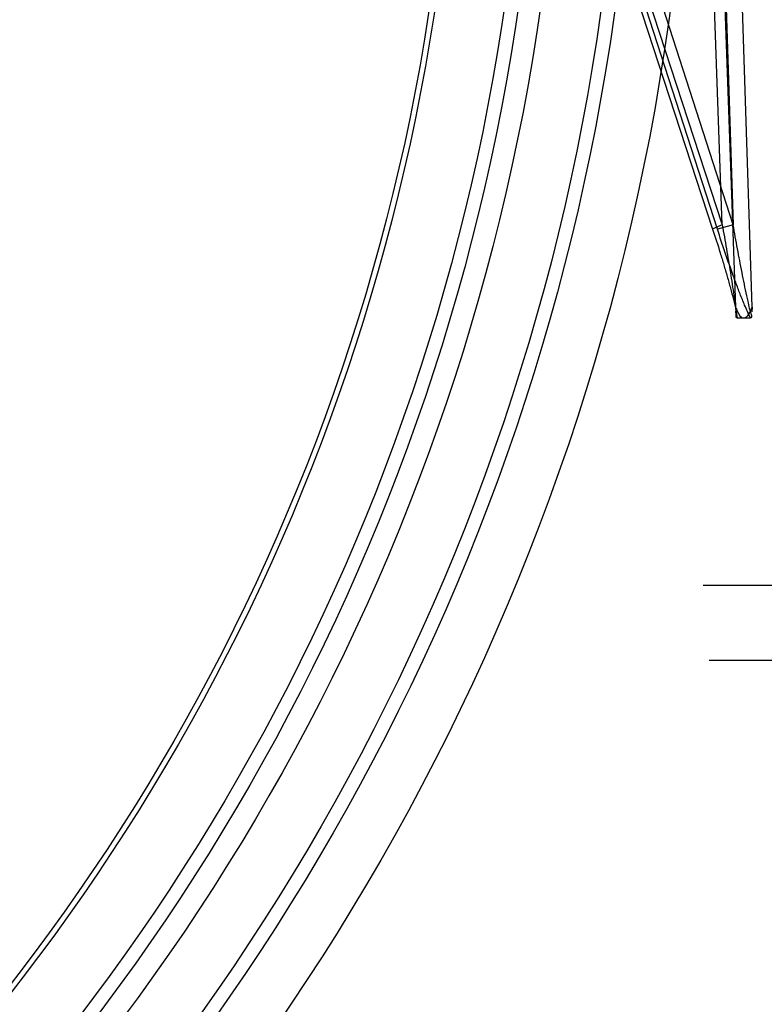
# Model space of a CAD drawing. Header units: millimetres. Extents: x 0 to 297, y 0 to 210.
# Tile 209 of 256: x 57.891 to 58.081, y 159.485 to 159.737. Entities that reach past the tile are written whole.
import ezdxf

# ---------------------------------------------------------------- set-up
doc = ezdxf.new("R2010")
doc.units = ezdxf.units.MM
doc.header["$LTSCALE"] = 16.335
doc.layers.get('0').update_dxf_attribs({"linetype": 'CONTINUOUS'})
doc.layers.add('AXES_REF', color=7, linetype='CONTINUOUS')
doc.layers.add('INTFCLR_144815', color=7, linetype='CONTINUOUS')

msp = doc.modelspace()

# ---------------------------------------------------------------- linework, layer by layer
at = {"color": 7, "linetype": 'Continuous'}
for centre, radius in [((57.4637311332, 154.7114782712), 6.787079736), ((57.4637311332, 154.7114782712), 6.7865), ((57.4637311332, 154.7114782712), 6.743039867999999), ((57.4637311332, 159.8200782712), 0.5985), ((57.4637311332, 159.8200782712), 0.5845), ((57.4637311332, 159.8200782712), 0.5656), ((57.4637311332, 159.8200782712), 0.56), ((57.4637311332, 159.8200782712), 0.5565), ((57.4637311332, 159.8200782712), 0.539), ((57.4637311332, 159.8200782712), 0.5376)]:
    msp.add_circle(centre, radius, dxfattribs=at)
at = {"color": 9, "linetype": 'Continuous'}
msp.add_circle((57.4637311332, 159.8200782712), 0.581, dxfattribs=at)
at = {"color": 7, "linetype": 'Continuous'}
msp.add_arc((57.4637311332, 154.7114782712), 6.72, 278.2771290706, 261.7228709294, dxfattribs=at)
at = {"layer": 'AXES_REF', "color": 9, "linetype": 'Continuous'}
msp.add_circle((57.4637311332, 154.7114782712), 6.191158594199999, dxfattribs=at)
at = {"layer": 'INTFCLR_144815', "color": 9, "linetype": 'Continuous'}
for p, q in [((57.9728368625, 159.9730850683), (58.0675817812, 159.6831263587)), ((58.0688002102, 159.6831263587), (57.9751937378, 159.9730850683)), ((57.9759881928, 159.972008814), (58.0700297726, 159.684202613)), ((58.07282279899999, 159.684202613), (57.9799112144, 159.9720088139)), ((58.0700297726, 159.6842026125), (58.0598468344, 159.9686309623)), ((58.0624866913, 159.9687225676), (58.0734204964, 159.6632337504)), ((58.0637565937, 159.9686309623), (58.0728227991, 159.6842026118)), ((58.0776733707, 159.6632336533), (58.0679309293, 159.9687225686)), ((58.0700297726, 159.684202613), (58.06749029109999, 159.6831461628)), ((58.07282279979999, 159.6842026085), (58.0688002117, 159.6831263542)), ((58.06749029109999, 159.6831461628), (58.0675817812, 159.6831263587))]:
    msp.add_line(p, q, dxfattribs=at)
at = {"layer": 'INTFCLR_144815', "color": 6, "linetype": 'Continuous'}
for p, q in [((58.077673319, 159.6632337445), (58.07756550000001, 159.6620478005)), ((58.073568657, 159.6611474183), (58.0735186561, 159.6622253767)), ((58.0735691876, 159.6611352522), (58.07356870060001, 159.6611472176)), ((58.0735703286, 159.6611102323), (58.0735697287, 159.6611229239)), ((58.0735717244, 159.6610837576), (58.0735709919, 159.6610971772)), ((58.0775166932, 159.6610067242), (58.0775159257, 159.6609976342)), ((58.0775180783, 159.6610242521), (58.07751740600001, 159.6610155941)), ((58.0775192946, 159.6610409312), (58.0775187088, 159.6610326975)), ((58.0775203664, 159.6610567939), (58.0775198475, 159.6610489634)), ((58.0775217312, 159.6610791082), (58.07752130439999, 159.6610718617)), ((58.0775235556, 159.6611126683), (58.077523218, 159.6611062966)), ((58.0738163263, 159.6604782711), (58.0772774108, 159.6604782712)), ((58.0652002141, 159.5922982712), (58.087191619, 159.5922982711)), ((58.9891561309, 159.5731339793), (58.0666975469, 159.5731339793))]:
    msp.add_line(p, q, dxfattribs=at)
for points in [[(58.0738163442, 159.6604781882), (58.0738031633, 159.6604788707), (58.0737904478, 159.660480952), (58.0737781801, 159.6604843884), (58.0737663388, 159.6604891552), (58.0737549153, 159.6604951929), (58.0737439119, 159.6605024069), (58.07373331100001, 159.6605107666), (58.0737231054, 159.6605202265), (58.0737133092, 159.6605306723), (58.07370390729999, 159.6605420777), (58.0736948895, 159.6605543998), (58.0736862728, 159.6605675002), (58.0736780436, 159.660581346), (58.0736701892, 159.6605959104), (58.0736627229, 159.6606110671), (58.0736556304, 159.6606267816), (58.0736488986, 159.6606430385), (58.0736425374, 159.6606597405), (58.0736365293, 159.6606768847), (58.0736308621, 159.6606944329), (58.0736255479, 159.6607122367), (58.0736205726, 159.6607302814), (58.0736159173, 159.6607485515), (58.0736115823, 159.6607668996), (58.0736075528, 159.660785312), (58.0736038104, 159.6608037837), (58.07360034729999, 159.6608221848), (58.07359714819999, 159.6608405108), (58.0735941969, 159.6608587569), (58.0735914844, 159.6608767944), (58.07358899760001, 159.6608946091), (58.0735867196, 159.6609122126), (58.0735846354, 159.6609295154), (58.0735827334, 159.6609465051), (58.07358099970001, 159.6609631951), (58.0735794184, 159.6609795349), (58.0735779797, 159.6609955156), (58.07357667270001, 159.6610111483), (58.073575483, 159.6610264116), (58.0735744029, 159.661041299), (58.0735734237, 159.6610558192), (58.0735725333, 159.6610699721)], [(58.0775123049, 159.6609590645), (58.0775112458, 159.6609488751), (58.0775101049, 159.6609384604), (58.0775088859, 159.660927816), (58.07750759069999, 159.6609169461), (58.0775061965, 159.6609058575), (58.0775047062, 159.6608945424), (58.0775031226, 159.6608830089), (58.077501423, 159.6608712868), (58.07749961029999, 159.6608593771), (58.0774976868, 159.66084728), (58.0774956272, 159.6608350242), (58.0774934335, 159.660822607), (58.07749110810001, 159.6608100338), (58.0774886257, 159.6607973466), (58.077485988, 159.6607845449), (58.0774831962, 159.6607716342), (58.0774802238, 159.6607586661), (58.07747707, 159.6607456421), (58.0774737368, 159.6607325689), (58.0774701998, 159.6607195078), (58.0774664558, 159.6607064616), (58.0774625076, 159.6606934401), (58.07745833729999, 159.6606805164), (58.0774539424, 159.6606677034), (58.0774493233, 159.6606550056), (58.0774444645, 159.6606424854), (58.0774393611, 159.6606301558), (58.0774340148, 159.6606180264), (58.0774284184, 159.6606061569), (58.0774225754, 159.6605945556), (58.0774164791, 159.6605832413), (58.0774101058, 159.660572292), (58.0774034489, 159.6605617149), (58.0773965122, 159.6605515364), (58.0773892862, 159.6605418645), (58.077381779, 159.6605327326), (58.0773739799, 159.6605241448), (58.0773658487, 159.6605161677), (58.0773573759, 159.6605088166), (58.0773485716, 159.6605021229), (58.07733942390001, 159.6604961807), (58.0773299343, 159.6604910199), (58.0773201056, 159.6604866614), (58.07730992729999, 159.660483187), (58.077299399, 159.6604806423), (58.0772885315, 159.6604790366), (58.07727733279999, 159.660478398)], [(58.0775151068, 159.6609883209), (58.077514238, 159.6609787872), (58.07751330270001, 159.6609690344)], [(58.0775250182, 159.661147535), (58.0775249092, 159.6611421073), (58.0775247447, 159.6611365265), (58.077524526, 159.6611307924), (58.0775242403, 159.6611249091)]]:
    msp.add_lwpolyline(points, dxfattribs=at)
at = {"layer": 'INTFCLR_144815', "color": 9, "linetype": 'Continuous'}
for points, knots in [([(58.0700297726, 159.684202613), (58.0703959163, 159.6821745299), (58.0709319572, 159.6791347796), (58.0716168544, 159.6750896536), (58.0721093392, 159.6720846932), (58.0725765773, 159.669115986), (58.0729387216, 159.6666703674), (58.073203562, 159.6647540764), (58.0734089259, 159.6630816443), (58.0735543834, 159.6618845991), (58.07356870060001, 159.6611472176)], [0, 0, 0, 0, 0.26497379, 0.3968563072, 0.5274972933, 0.6564868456, 0.7832435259, 0.845380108, 0.9051742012, 1, 1, 1, 1]), ([(58.0775250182, 159.661147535), (58.0771294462, 159.6623131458), (58.0767729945, 159.6640015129), (58.0761789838, 159.6666521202), (58.0756695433, 159.6691045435), (58.0748704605, 159.6730908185), (58.0739130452, 159.6781288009), (58.07318116, 159.6821735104), (58.07282279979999, 159.6842026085)], [0, 0, 0, 0, 0.1568931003, 0.219136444, 0.3463863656, 0.4760847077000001, 0.737365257, 1, 1, 1, 1]), ([(58.0675817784, 159.6831263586), (58.0682399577, 159.6811120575), (58.0692018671, 159.6780901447), (58.0704270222, 159.6740610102), (58.0713038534, 159.6710701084), (58.072130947, 159.668115), (58.0727687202, 159.6656781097), (58.0732276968, 159.6637670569), (58.0735633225, 159.6622056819), (58.07376722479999, 159.6611132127), (58.073816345, 159.6604781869)], [0, 0, 0, 0, 0.2703740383, 0.404600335, 0.5373063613, 0.6680337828, 0.7961096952, 0.8586947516, 0.9187358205, 1, 1, 1, 1]), ([(58.0772773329, 159.6604783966), (58.076681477, 159.6615192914), (58.0760089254, 159.6631025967), (58.0749559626, 159.6656498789), (58.07401141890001, 159.6680923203), (58.0725439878, 159.6720576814), (58.0707903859, 159.6770695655), (58.0694531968, 159.6811036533), (58.0688002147, 159.6831263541)], [0, 0, 0, 0, 0.1486760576, 0.2123721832, 0.3418561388, 0.4731908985, 0.7365222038, 1, 1, 1, 1])]:
    msp.add_open_spline(points, degree=3, knots=knots, dxfattribs=at)
at = {"layer": 'INTFCLR_144815', "color": 7, "linetype": 'Continuous'}
for points, knots in [([(58.07342041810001, 159.6632337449), (58.0735601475, 159.6628742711), (58.0739950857, 159.6618646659), (58.0747547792, 159.6604703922), (58.07554686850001, 159.6604782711)], [0, 0, 0, 0, 0.3274531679, 1, 1, 1, 1]), ([(58.07342041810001, 159.6632337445), (58.0735602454, 159.6628742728), (58.0739950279, 159.6618646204), (58.07475481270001, 159.6604703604), (58.07554686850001, 159.6604782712)], [0, 0, 0, 0, 0.3274815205, 1, 1, 1, 1]), ([(58.07554686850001, 159.6604782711), (58.0760605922, 159.660476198), (58.0770092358, 159.6615635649), (58.0774263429, 159.6626013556), (58.0776733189, 159.6632337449)], [0, 0, 0, 0, 0.4307506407, 1, 1, 1, 1])]:
    msp.add_open_spline(points, degree=3, knots=knots, dxfattribs=at)

doc.saveas('drawing.dxf')
